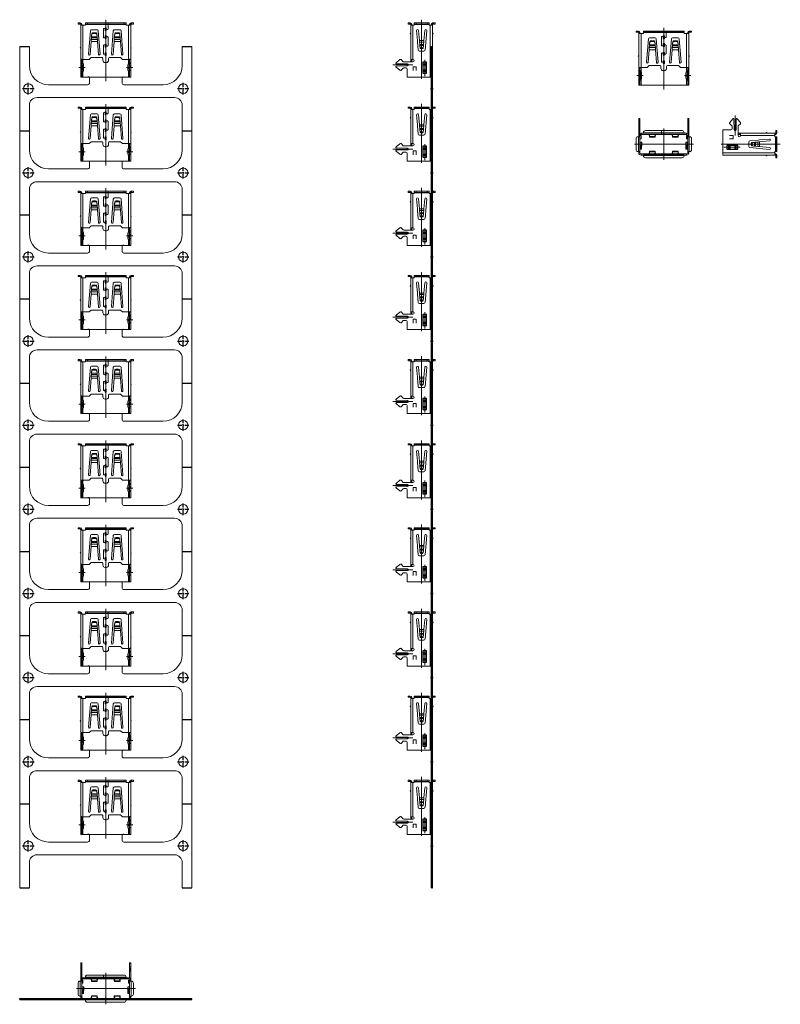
# Model space of a CAD drawing. Header units: millimetres. Extents: x -1657 to 8845, y -11980 to 3013.
# Tile 197 of 256: x 4 to 203, y 1933 to 2190. Entities that reach past the tile are written whole.
import ezdxf

# ---------------------------------------------------------------- set-up
doc = ezdxf.new("R2010")
doc.units = ezdxf.units.MM
for name, pattern in [('CENTER', [2, 1.25, -0.25, 0.25, -0.25]), ('DASHED', [0.75, 0.5, -0.25]), ('DASHED2', [0.375, 0.25, -0.125])]:
    doc.linetypes.add(name, pattern=pattern)
doc.layers.add('铁壳', color=1, linetype='Continuous')

# ---------------------------------------------------------------- blocks, each defined once
blk = doc.blocks.new('1B877')
at = {"layer": '铁壳', "linetype": 'Continuous', "lineweight": 15}
for p, q in [((-7.84, 5.59), (-7.84, 5.89)), ((-7.84, 5.89), (-7.34, 5.89)), ((-7.34, 5.59), (-7.84, 5.59)), ((-7.34, 5.89), (-7.34, 5.59)), ((-7.24, 5.89), (-7.34, 5.89)), ((-7.24, 5.59), (-7.34, 5.59)), ((-7.24, 5.89), (-7.24, 5.59)), ((-6.84, 5.49), (-7.14, 5.49)), ((-7.14, 5.29), (-7.14, 5.49)), ((-6.54, 5.29), (-7.14, 5.29)), ((-7.14, -3.61), (-7.14, 5.29)), ((-6.84, 5.29), (-6.84, 5.49)), ((-6.54, 5.29), (-6.54, -3.66)), ((-6.54, 5.29), (-5.89, 5.29)), ((-5.89, 5.59), (-5.89, 5.89)), ((-5.89, 5.89), (-5.39, 5.89)), ((-5.89, 5.59), (-0.2, 5.59)), ((-5.39, 5.59), (-5.89, 5.59)), ((-5.89, 5.59), (-5.89, 5.49)), ((-5.89, 5.49), (-0.2, 5.49)), ((-5.89, 5.29), (-5.89, 5.49)), ((-5.39, 5.89), (-5.39, 5.59)), ((-5.39, 5.89), (-0.2, 5.89)), ((-5.39, 5.59), (-0.2, 5.59)), ((4.21, 5.89), (-0.18, 5.89)), ((4.21, 5.59), (-0.18, 5.59)), ((4.71, 5.59), (-0.18, 5.59)), ((4.71, 5.49), (-0.18, 5.49)), ((0, 4.31), (0, 5.89)), ((4.21, 5.59), (4.21, 5.89)), ((4.21, 5.89), (4.71, 5.89)), ((4.71, 5.59), (4.21, 5.59)), ((4.71, 5.89), (4.71, 5.59)), ((4.71, 5.59), (4.71, 5.49)), ((4.71, 5.49), (4.71, 5.29)), ((4.71, 5.29), (5.36, 5.29)), ((5.36, -3.66), (5.36, 5.29)), ((5.96, 5.29), (5.36, 5.29)), ((5.66, 5.49), (5.96, 5.49)), ((5.66, 5.49), (5.66, 5.29)), ((5.96, 5.49), (5.96, 5.29)), ((5.96, 5.29), (5.96, -3.61)), ((6.06, 5.89), (6.06, 5.59)), ((6.06, 5.89), (6.16, 5.89)), ((6.06, 5.59), (6.16, 5.59)), ((6.16, 5.59), (6.16, 5.89)), ((6.16, 5.89), (6.66, 5.89)), ((6.66, 5.59), (6.16, 5.59)), ((6.66, 5.89), (6.66, 5.59)), ((-4.61, 3.87), (-5.09, -2.27)), ((-2.87, 4.14), (-4.31, 4.14)), ((-4.31, 2.51), (-4.24, 3.16)), ((-4.31, 2.3), (-4.24, 2.95)), ((-4.24, 3.16), (-4.24, 2.95)), ((-3.94, 3.36), (-3.94, 3.14)), ((-3.94, 3.36), (-3.24, 3.36)), ((-3.94, 3.14), (-3.24, 3.14)), ((-3.24, 3.36), (-3.24, 3.14)), ((-2.94, 3.16), (-2.94, 2.95)), ((-2.94, 3.16), (-2.87, 2.51)), ((-2.94, 2.95), (-2.87, 2.3)), ((-2.09, -2.27), (-2.57, 3.87)), ((-1.18, 2.16), (-1.18, 4.31)), ((-0.2, 4.16), (-0.98, 4.45)), ((0.91, -2.27), (1.39, 3.87)), ((1.69, 4.14), (3.13, 4.14)), ((1.76, 3.16), (1.69, 2.51)), ((1.76, 2.95), (1.69, 2.3)), ((1.76, 3.16), (1.76, 2.95)), ((2.06, 3.36), (2.06, 3.14)), ((2.76, 3.36), (2.06, 3.36)), ((2.76, 3.14), (2.06, 3.14)), ((2.76, 3.36), (2.76, 3.14)), ((3.06, 3.16), (3.06, 2.95)), ((3.13, 2.51), (3.06, 3.16)), ((3.13, 2.3), (3.06, 2.95)), ((3.43, 3.87), (3.91, -2.27)), ((-4.69, -2.31), (-4.43, 1.01)), ((-4.43, 1.01), (-2.75, 1.01)), ((-4.4, 1.58), (-4.35, 2.02)), ((-4.4, 1.58), (-2.79, 1.58)), ((-2.83, 2.02), (-4.35, 2.02)), ((-4.31, 2.3), (-4.31, 2.51)), ((-2.87, 2.3), (-4.31, 2.3)), ((-2.87, 2.51), (-2.87, 2.3)), ((-2.83, 2.02), (-2.79, 1.58)), ((-2.75, 1.01), (-2.49, -2.31)), ((-1.18, 0), (-1.18, -2.1)), ((-0.2, 2.31), (-0.98, 2.02)), ((-0.98, 0.14), (-0.2, -0.14)), ((0, 0), (0, 2.17)), ((1.57, 1.01), (1.31, -2.31)), ((1.57, 1.01), (3.25, 1.01)), ((1.65, 2.02), (1.6, 1.58)), ((1.6, 1.58), (3.21, 1.58)), ((3.17, 2.02), (1.65, 2.02)), ((1.69, 2.51), (1.69, 2.3)), ((3.13, 2.3), (1.69, 2.3)), ((3.13, 2.3), (3.13, 2.51)), ((3.21, 1.58), (3.17, 2.02)), ((3.51, -2.31), (3.25, 1.01)), ((-7.27, -0.62), (-7.15, -0.48)), ((-7.14, -0.73), (-7.27, -0.62)), ((-7.15, -0.48), (-7.14, -0.47)), ((-7.14, -0.49), (-7.15, -0.48)), ((-0.98, -2.24), (-0.79, -2.17)), ((-0.59, -2.31), (-0.59, -4.29)), ((5.97, -0.48), (5.96, -0.47)), ((5.96, -0.49), (5.97, -0.48)), ((5.96, -0.73), (6.09, -0.62)), ((6.09, -0.62), (5.97, -0.48)), ((-6.84, -3.61), (-7.14, -3.61)), ((-7.14, -3.61), (-7.14, -3.67)), ((-6.84, -3.67), (-7.14, -3.67)), ((-7.14, -3.67), (-7.14, -4.49)), ((-6.84, -4.49), (-7.14, -4.49)), ((-7.14, -4.49), (-7.14, -4.76)), ((-6.84, -4.76), (-7.14, -4.76)), ((-7.14, -4.81), (-7.14, -4.76)), ((-6.84, -4.81), (-7.14, -4.81)), ((-7.14, -5.31), (-7.14, -4.81)), ((-6.84, -3.61), (-6.84, -3.67)), ((-6.84, -3.66), (-6.54, -3.66)), ((-6.84, -3.67), (-6.84, -4.49)), ((-6.84, -4.49), (-6.84, -4.76)), ((-6.84, -4.81), (-6.84, -4.76)), ((-6.84, -5.31), (-6.84, -4.81)), ((-6.84, -4.88), (-6.8, -4.92)), ((-6.78, -4.54), (-6.61, -4.69)), ((-6.69, -5.15), (-6.69, -5.6)), ((-4.94, -3.66), (-6.54, -3.66)), ((-6.54, -4.75), (-6.54, -3.66)), ((-6.39, -5.15), (-6.39, -6.37)), ((-4.94, -3.66), (-4.44, -3.16)), ((-1.54, -3.16), (-4.44, -3.16)), ((-1.34, -3.86), (-1.34, -3.36)), ((0.16, -3.36), (0.16, -3.86)), ((3.26, -3.16), (0.36, -3.16)), ((3.26, -3.16), (3.76, -3.66)), ((5.36, -3.66), (3.76, -3.66)), ((5.21, -5.15), (5.21, -6.37)), ((5.36, -3.66), (5.66, -3.66)), ((5.36, -3.66), (5.36, -4.7)), ((5.6, -4.54), (5.42, -4.69)), ((5.51, -5.15), (5.51, -5.6)), ((5.66, -4.88), (5.62, -4.92)), ((5.96, -3.61), (5.66, -3.61)), ((5.66, -3.61), (5.66, -3.67)), ((5.66, -3.67), (5.96, -3.67)), ((5.66, -3.67), (5.66, -4.49)), ((5.66, -4.49), (5.66, -4.76)), ((5.66, -4.49), (5.96, -4.49)), ((5.66, -4.81), (5.66, -4.76)), ((5.66, -4.76), (5.96, -4.76)), ((5.66, -5.31), (5.66, -4.81)), ((5.66, -4.81), (5.96, -4.81)), ((5.96, -3.61), (5.96, -3.67)), ((5.96, -3.67), (5.96, -4.49)), ((5.96, -4.49), (5.96, -4.76)), ((5.96, -4.81), (5.96, -4.76)), ((5.96, -5.31), (5.96, -4.81)), ((-6.84, -5.31), (-7.14, -5.31)), ((-7.14, -5.36), (-7.14, -5.31)), ((-6.84, -5.36), (-7.14, -5.36)), ((-7.14, -5.36), (-7.14, -5.62)), ((-6.84, -5.62), (-7.14, -5.62)), ((-7.14, -5.62), (-7.14, -6.44)), ((-6.84, -6.44), (-7.14, -6.44)), ((-7.14, -6.44), (-7.14, -6.51)), ((-7.14, -6.51), (-6.84, -6.51)), ((-7.14, -6.51), (-7.14, -8.26)), ((-6.84, -5.36), (-6.84, -5.31)), ((-6.84, -5.36), (-6.84, -5.62)), ((-6.84, -5.59), (-6.83, -5.56)), ((-6.84, -5.62), (-6.84, -6.44)), ((-6.84, -6.6), (-6.54, -5.64)), ((-6.84, -6.44), (-6.84, -6.51)), ((-6.84, -6.51), (-6.84, -8.26)), ((-6.84, -6.63), (-6.8, -6.6)), ((-6.54, -5.64), (-6.83, -5.56)), ((-6.78, -6.98), (-6.61, -6.83)), ((-6.69, -6.12), (-6.69, -6.37)), ((-6.54, -8.26), (-6.54, -6.76)), ((5.36, -5.64), (5.65, -5.56)), ((5.66, -6.6), (5.36, -5.64)), ((5.36, -6.81), (5.36, -8.26)), ((5.6, -6.98), (5.42, -6.83)), ((5.51, -6.12), (5.51, -6.37)), ((5.66, -6.63), (5.62, -6.6)), ((5.66, -5.59), (5.65, -5.56)), ((5.66, -5.36), (5.66, -5.31)), ((5.66, -5.31), (5.96, -5.31)), ((5.66, -5.36), (5.66, -5.62)), ((5.66, -5.36), (5.96, -5.36)), ((5.66, -5.62), (5.66, -6.44)), ((5.66, -5.62), (5.96, -5.62)), ((5.66, -6.44), (5.66, -6.51)), ((5.66, -6.44), (5.96, -6.44)), ((5.96, -6.51), (5.66, -6.51)), ((5.66, -6.51), (5.66, -8.26)), ((5.96, -5.36), (5.96, -5.31)), ((5.96, -5.36), (5.96, -5.62)), ((5.96, -5.62), (5.96, -6.44)), ((5.96, -6.44), (5.96, -6.51)), ((5.96, -6.51), (5.96, -8.26)), ((-6.84, -8.26), (-7.14, -8.26)), ((-6.54, -8.26), (-6.84, -8.26)), ((5.36, -8.26), (-6.54, -8.26)), ((5.66, -8.26), (5.36, -8.26)), ((5.66, -8.26), (5.96, -8.26))]:
    blk.add_line(p, q, dxfattribs=at)
at = {"layer": '铁壳', "lineweight": 9, "ltscale": 0.03}
for p, q in [((-0.59, 6.71), (-0.59, -9.36)), ((-6, -5.76), (-7.63, -5.76)), ((4.82, -5.76), (6.45, -5.76))]:
    blk.add_line(p, q, dxfattribs=at)
at = {"layer": '铁壳', "linetype": 'Continuous', "lineweight": 15}
for points in [[(-0.74, 3.88), (-0.74, 4.64), (-0.44, 4.64), (-0.44, 3.88)], [(-0.74, 1.84), (-0.74, 2.6), (-0.44, 2.6), (-0.44, 1.84)], [(-0.74, 0.32), (-0.74, -0.44), (-0.44, -0.44), (-0.44, 0.32)], [(-0.74, -1.87), (-0.74, -2.63), (-0.44, -2.63), (-0.44, -1.87)]]:
    blk.add_lwpolyline(points, close=True, dxfattribs=at)
at = {"layer": '铁壳', "linetype": 'Continuous', "lineweight": 15, "flags": 128}
for points in [[(-4.35, 2.02), (-4.34, 2.08), (-4.33, 2.16), (-4.32, 2.24), (-4.31, 2.3)], [(-4.33, 2.16), (-4.32, 2.35), (-4.31, 2.51)], [(-2.87, 2.51), (-2.86, 2.35), (-2.85, 2.16)], [(-2.87, 2.3), (-2.86, 2.24), (-2.85, 2.16), (-2.84, 2.08), (-2.83, 2.02)], [(1.65, 2.02), (1.66, 2.08), (1.67, 2.16), (1.68, 2.24), (1.69, 2.3)], [(1.67, 2.16), (1.68, 2.35), (1.69, 2.51)], [(3.13, 2.51), (3.14, 2.35), (3.15, 2.16)], [(3.13, 2.3), (3.14, 2.24), (3.15, 2.16), (3.16, 2.08), (3.17, 2.02)]]:
    blk.add_lwpolyline(points, dxfattribs=at)
at = {"layer": '铁壳', "linetype": 'Continuous', "lineweight": 15}
for centre, radius, start, end in [((-7.24, 5.49), 0.4, 0, 90), ((-7.24, 5.49), 0.1, 0, 90), ((6.06, 5.49), 0.4, 90, 180), ((6.06, 5.49), 0.1, 90, 180), ((-4.31, 3.84), 0.3, 90, 175.5673), ((-3.98, 3.08), 0.277, 83.0717, 163.3309), ((-3.98, 2.87), 0.277, 83.0717, 163.3309), ((-3.21, 3.08), 0.277, 16.6691, 96.9283), ((-3.21, 2.87), 0.277, 16.6691, 96.9283), ((-2.87, 3.84), 0.3, 4.4327, 90), ((-1.03, 4.31), 0.15, 70, 180), ((-0.15, 4.31), 0.15, 250, 0), ((1.69, 3.84), 0.3, 90, 175.5673), ((2.02, 3.08), 0.277, 83.0717, 163.3309), ((2.02, 2.87), 0.277, 83.0717, 163.3309), ((2.79, 3.08), 0.277, 16.6691, 96.9283), ((2.79, 2.87), 0.277, 16.6691, 96.9283), ((3.13, 3.84), 0.3, 4.4327, 90), ((22.54, -0.42), 27.01, 175.7654, 176.9677), ((-29.72, -0.42), 27.01, 3.0323, 4.2346), ((-1.03, 2.16), 0.15, 180, 290), ((-1.03, 0), 0.15, 70, 180), ((-0.15, 2.17), 0.15, 0, 110), ((-0.15, 0), 0.15, 250, 0), ((28.54, -0.42), 27.01, 175.7654, 176.9677), ((-23.72, -0.42), 27.01, 3.0323, 4.2346), ((-4.89, -2.29), 0.2, 175.5673, 355.5673), ((-2.29, -2.29), 0.2, 184.4327, 4.4327), ((-1.03, -2.1), 0.15, 180, 290), ((-0.74, -2.31), 0.15, 360, 110), ((1.11, -2.29), 0.2, 175.5673, 355.5673), ((3.71, -2.29), 0.2, 184.4327, 4.4327), ((-6.59, -4.31), 0.3, 213.5573, 230), ((-6.99, -5.15), 0.3, 0, 50), ((-6.99, -5.15), 0.6, 0, 50), ((-1.54, -3.36), 0.2, 0, 90), ((-0.74, -3.86), 0.6, 180, 268.7267), ((-0.75, -4.31), 0.15, 268.7267, 0), ((-0.43, -4.31), 0.15, 180, 271.2733), ((-0.44, -3.86), 0.6, 271.2733, 0), ((0.36, -3.36), 0.2, 90, 180), ((5.81, -5.15), 0.6, 130, 180), ((5.81, -5.15), 0.3, 130, 180), ((5.41, -4.31), 0.3, 310, 326.4427), ((-6.59, -7.2), 0.3, 130, 146.4427), ((-6.99, -6.37), 0.3, 310, 0), ((-6.99, -6.37), 0.6, 310, 0), ((5.81, -6.37), 0.6, 180, 230), ((5.81, -6.37), 0.3, 180, 230), ((5.41, -7.2), 0.3, 33.5573, 50)]:
    blk.add_arc(centre, radius, start, end, dxfattribs=at)
blk = doc.blocks.new('1BDC1')
at = {"layer": '铁壳', "linetype": 'Continuous', "lineweight": 15}
for p, q in [((0, 0), (-0.65, 0)), ((-0.65, 0), (-0.65, -0.3)), ((0, 0.1), (0, 0.2)), ((0, 0), (0, 0.1)), ((10.6, 0.1), (0, 0.1)), ((10.1, 0.7), (0.5, 0.7)), ((10.1, 0.7), (0.5, 0.7)), ((10.6, 0.2), (10.6, 0.1)), ((10.6, 0.1), (10.6, 0)), ((10.6, 0), (11.25, 0)), ((11.25, -0.3), (11.25, 0)), ((-1.95, -1.41), (-1.95, -4.31)), ((-1.95, -1.41), (-1.95, -4.31)), ((-1.45, -0.91), (-1.35, -0.91)), ((-1.35, -0.91), (-1.25, -0.91)), ((-1.35, -0.91), (-0.95, -0.91)), ((-1.35, -0.91), (-1.35, -4.81)), ((-1.25, -0.91), (-1.25, -0.6)), ((-1.25, -0.6), (-0.95, -0.6)), ((-0.95, -0.91), (-1.25, -0.91)), ((-0.95, -0.91), (-0.95, -0.6)), ((-0.95, -0.91), (-0.95, -4.81)), ((-0.95, -1.55), (-0.84, -1.55)), ((-0.88, -2.29), (-0.53, -2.35)), ((-0.88, -2.29), (-0.88, -3.43)), ((-0.84, -1.55), (-0.66, -1.55)), ((-0.84, -1.55), (-0.84, -2.29)), ((-0.66, -1.55), (-0.5, -1.55)), ((-0.66, -2.33), (-0.66, -1.55)), ((0, -0.3), (-0.65, -0.3)), ((-0.53, -2.35), (-0.53, -3.37)), ((-0.5, -1.55), (-0.5, -2.36)), ((-0.46, -3.35), (-0.46, -2.37)), ((10.6, -0.3), (0, -0.3)), ((1.49, -0.3), (1.49, -0.42)), ((1.49, -0.42), (1.54, -0.86)), ((1.5, -0.3), (1.54, -0.65)), ((1.58, -0.65), (1.54, -0.65)), ((1.54, -0.86), (1.54, -0.65)), ((1.56, -1.01), (3.04, -1.01)), ((1.58, -0.65), (1.62, -0.3)), ((1.58, -0.86), (1.64, -0.3)), ((1.58, -0.86), (1.58, -0.65)), ((3.02, -0.86), (1.58, -0.86)), ((2.96, -0.3), (3.02, -0.86)), ((2.98, -0.3), (3.02, -0.65)), ((3.06, -0.65), (3.02, -0.65)), ((3.02, -0.65), (3.02, -0.86)), ((3.06, -0.65), (3.1, -0.3)), ((3.06, -0.86), (3.11, -0.42)), ((3.06, -0.65), (3.06, -0.86)), ((3.11, -0.42), (3.11, -0.3)), ((7.49, -0.42), (7.49, -0.3)), ((7.54, -0.86), (7.49, -0.42)), ((7.54, -0.65), (7.5, -0.3)), ((7.58, -0.65), (7.54, -0.65)), ((7.54, -0.65), (7.54, -0.86)), ((7.56, -1.01), (9.04, -1.01)), ((7.62, -0.3), (7.58, -0.65)), ((7.64, -0.3), (7.58, -0.86)), ((7.58, -0.65), (7.58, -0.86)), ((9.02, -0.86), (7.58, -0.86)), ((9.02, -0.86), (8.96, -0.3)), ((9.02, -0.65), (8.98, -0.3)), ((9.06, -0.65), (9.02, -0.65)), ((9.02, -0.86), (9.02, -0.65)), ((9.1, -0.3), (9.06, -0.65)), ((9.11, -0.42), (9.06, -0.86)), ((9.06, -0.86), (9.06, -0.65)), ((9.11, -0.3), (9.11, -0.42)), ((10.6, -0.3), (11.25, -0.3)), ((11.06, -2.37), (11.06, -3.35)), ((11.1, -1.55), (11.26, -1.55)), ((11.1, -2.36), (11.1, -1.55)), ((11.48, -2.29), (11.13, -2.35)), ((11.13, -3.37), (11.13, -2.35)), ((11.44, -1.55), (11.26, -1.55)), ((11.26, -1.55), (11.26, -2.33)), ((11.44, -1.55), (11.55, -1.55)), ((11.44, -2.29), (11.44, -1.55)), ((11.48, -3.43), (11.48, -2.29)), ((11.55, -0.6), (11.55, -0.91)), ((11.85, -0.6), (11.55, -0.6)), ((11.55, -0.91), (11.55, -4.81)), ((11.55, -0.91), (11.85, -0.91)), ((11.95, -0.91), (11.55, -0.91)), ((11.85, -0.6), (11.85, -0.91)), ((11.95, -0.91), (11.85, -0.91)), ((12.05, -0.91), (11.95, -0.91)), ((11.95, -0.91), (11.95, -4.81)), ((12.55, -1.41), (12.55, -4.31)), ((12.55, -1.41), (12.55, -4.31)), ((-1.35, -4.81), (-1.45, -4.81)), ((-0.95, -4.81), (-1.35, -4.81)), ((-1.25, -4.81), (-1.35, -4.81)), ((-1.25, -4.81), (-1.25, -5.12)), ((-0.95, -4.81), (-1.25, -4.81)), ((-1.25, -5.12), (-1.25, -7.55)), ((-1.25, -5.12), (-0.95, -5.12)), ((-0.95, -4.3), (-0.94, -4.3)), ((-0.95, -4.81), (-0.95, -5.12)), ((-0.95, -5.1), (-0.94, -5.1)), ((-0.65, -4.3), (-0.94, -4.3)), ((-0.94, -4.3), (-0.94, -5.1)), ((-0.65, -5.1), (-0.94, -5.1)), ((-0.53, -3.37), (-0.88, -3.43)), ((-0.65, -4.3), (-0.65, -5.1)), ((1.49, -5.3), (1.54, -4.86)), ((1.5, -5.42), (1.54, -5.07)), ((1.54, -5.07), (1.54, -4.86)), ((1.58, -5.07), (1.54, -5.07)), ((3.04, -4.71), (1.56, -4.71)), ((1.58, -5.07), (1.58, -4.86)), ((3.02, -4.86), (1.58, -4.86)), ((1.58, -4.86), (1.64, -5.42)), ((1.58, -5.07), (1.62, -5.42)), ((2.96, -5.42), (3.02, -4.86)), ((2.98, -5.42), (3.02, -5.07)), ((3.02, -4.86), (3.02, -5.07)), ((3.06, -5.07), (3.02, -5.07)), ((3.06, -4.86), (3.11, -5.3)), ((3.06, -4.86), (3.06, -5.07)), ((3.06, -5.07), (3.1, -5.42)), ((7.54, -4.86), (7.49, -5.3)), ((7.54, -5.07), (7.5, -5.42)), ((7.54, -4.86), (7.54, -5.07)), ((7.58, -5.07), (7.54, -5.07)), ((9.04, -4.71), (7.56, -4.71)), ((7.58, -4.86), (7.58, -5.07)), ((9.02, -4.86), (7.58, -4.86)), ((7.64, -5.42), (7.58, -4.86)), ((7.62, -5.42), (7.58, -5.07)), ((9.02, -4.86), (8.96, -5.42)), ((9.02, -5.07), (8.98, -5.42)), ((9.02, -5.07), (9.02, -4.86)), ((9.06, -5.07), (9.02, -5.07)), ((9.11, -5.3), (9.06, -4.86)), ((9.06, -5.07), (9.06, -4.86)), ((9.1, -5.42), (9.06, -5.07)), ((11.13, -3.37), (11.48, -3.43)), ((11.25, -4.3), (11.54, -4.3)), ((11.25, -4.3), (11.25, -5.1)), ((11.25, -5.1), (11.54, -5.1)), ((11.55, -4.3), (11.54, -4.3)), ((11.54, -4.3), (11.54, -5.1)), ((11.55, -5.1), (11.54, -5.1)), ((11.55, -5.12), (11.55, -4.81)), ((11.55, -4.81), (11.95, -4.81)), ((11.55, -4.81), (11.85, -4.81)), ((11.85, -5.12), (11.55, -5.12)), ((11.85, -5.12), (11.85, -4.81)), ((11.85, -4.81), (11.95, -4.81)), ((11.85, -5.12), (11.85, -7.55)), ((11.95, -4.81), (12.05, -4.81)), ((-1.25, -7.79), (-1.25, -7.55)), ((-1.25, -7.55), (-0.95, -7.55)), ((-0.95, -5.64), (-0.95, -7.55)), ((-0.95, -7.55), (-0.95, -7.79)), ((-0.65, -5.42), (0, -5.42)), ((-0.65, -5.42), (-0.65, -5.72)), ((-0.65, -5.72), (0, -5.72)), ((0, -5.42), (5.69, -5.42)), ((0, -5.72), (10.6, -5.72)), ((0, -5.82), (0, -5.72)), ((0, -5.92), (0, -5.82)), ((0, -5.82), (5.69, -5.82)), ((0.5, -6.42), (5.69, -6.42)), ((0.5, -6.42), (5.69, -6.42)), ((1.49, -5.3), (1.49, -5.42)), ((3.11, -5.42), (3.11, -5.3)), ((10.6, -5.42), (5.71, -5.42)), ((10.6, -5.82), (5.71, -5.82)), ((10.1, -6.42), (5.71, -6.42)), ((10.1, -6.42), (5.71, -6.42)), ((5.89, -6.42), (5.89, -5.42)), ((7.49, -5.42), (7.49, -5.3)), ((9.11, -5.3), (9.11, -5.42)), ((10.6, -5.42), (11.25, -5.42)), ((10.6, -5.72), (11.25, -5.72)), ((10.6, -5.82), (10.6, -5.72)), ((10.6, -5.92), (10.6, -5.82)), ((11.25, -5.42), (11.25, -5.72)), ((11.55, -5.64), (11.55, -7.55)), ((11.55, -7.79), (11.55, -7.55)), ((11.55, -7.55), (11.85, -7.55)), ((11.85, -7.55), (11.85, -7.79)), ((-1.25, -7.79), (-1.25, -8.09)), ((-0.95, -7.79), (-1.25, -7.79)), ((-1.25, -8.09), (-1.25, -8.52)), ((-0.95, -8.09), (-1.25, -8.09)), ((-1.25, -8.52), (-1.25, -9.52)), ((-0.95, -8.52), (-1.25, -8.52)), ((-1.25, -9.52), (-1.25, -9.58)), ((-0.95, -9.52), (-1.25, -9.52)), ((-1.25, -9.58), (-0.95, -9.58)), ((-0.95, -7.79), (-0.95, -8.09)), ((-0.95, -8.09), (-0.95, -8.52)), ((-0.95, -8.52), (-0.95, -9.52)), ((-0.95, -9.52), (-0.95, -9.58)), ((11.55, -7.79), (11.55, -8.09)), ((11.85, -7.79), (11.55, -7.79)), ((11.55, -8.09), (11.55, -8.52)), ((11.55, -8.09), (11.85, -8.09)), ((11.55, -8.52), (11.55, -9.52)), ((11.55, -8.52), (11.85, -8.52)), ((11.55, -9.52), (11.55, -9.58)), ((11.55, -9.52), (11.85, -9.52)), ((11.55, -9.58), (11.85, -9.58)), ((11.85, -7.79), (11.85, -8.09)), ((11.85, -8.09), (11.85, -8.52)), ((11.85, -8.52), (11.85, -9.52)), ((11.85, -9.52), (11.85, -9.58))]:
    blk.add_line(p, q, dxfattribs=at)
at = {"layer": '铁壳', "ltscale": 1.625}
blk.add_line((0, 0), (10.6, 0), dxfattribs=at)
at = {"layer": '铁壳', "lineweight": 9, "ltscale": 0.03}
for p, q in [((5.3, 1.24), (5.3, -6.96)), ((-2.46, -2.86), (12.97, -2.86))]:
    blk.add_line(p, q, dxfattribs=at)
at = {"layer": '铁壳', "linetype": 'DASHED2', "lineweight": 9, "ltscale": 0.2}
for p, q in [((-0.95, -2.55), (-0.5, -2.55)), ((-0.5, -2.55), (-0.5, -2.36)), ((11.1, -2.55), (11.1, -2.36)), ((11.55, -2.55), (11.1, -2.55))]:
    blk.add_line(p, q, dxfattribs=at)
at = {"layer": '铁壳', "linetype": 'Continuous', "lineweight": 15, "flags": 128}
for points in [[(-0.88, -2.29), (-0.93, -2.27), (-0.95, -2.26)], [(-0.46, -2.37), (-0.47, -2.36), (-0.53, -2.35)], [(1.49, -0.42), (1.48, -0.32), (1.47, -0.3)], [(1.58, -0.65), (1.57, -0.69), (1.56, -0.71), (1.55, -0.69), (1.54, -0.65)], [(1.58, -0.86), (1.57, -0.97), (1.56, -1.01), (1.55, -0.97), (1.54, -0.86)], [(3.06, -0.65), (3.05, -0.69), (3.04, -0.71), (3.03, -0.69), (3.02, -0.65)], [(3.06, -0.86), (3.05, -0.97), (3.04, -1.01), (3.03, -0.97), (3.02, -0.86)], [(3.13, -0.3), (3.12, -0.32), (3.11, -0.42)], [(7.49, -0.42), (7.48, -0.32), (7.47, -0.3)], [(7.58, -0.65), (7.57, -0.69), (7.56, -0.71), (7.55, -0.69), (7.54, -0.65)], [(7.58, -0.86), (7.57, -0.97), (7.56, -1.01), (7.55, -0.97), (7.54, -0.86)], [(9.06, -0.65), (9.05, -0.69), (9.04, -0.71), (9.03, -0.69), (9.02, -0.65)], [(9.06, -0.86), (9.05, -0.97), (9.04, -1.01), (9.03, -0.97), (9.02, -0.86)], [(9.13, -0.3), (9.12, -0.32), (9.11, -0.42)], [(11.13, -2.35), (11.07, -2.36), (11.07, -2.37)], [(11.55, -2.26), (11.53, -2.27), (11.48, -2.29)], [(-0.95, -3.46), (-0.93, -3.45), (-0.88, -3.43)], [(-0.53, -3.37), (-0.47, -3.36), (-0.46, -3.35)], [(1.54, -4.86), (1.55, -4.75), (1.56, -4.71), (1.57, -4.75), (1.58, -4.86)], [(1.54, -5.07), (1.55, -5.03), (1.56, -5.01), (1.57, -5.03), (1.58, -5.07)], [(3.02, -4.86), (3.03, -4.75), (3.04, -4.71), (3.05, -4.75), (3.06, -4.86)], [(3.02, -5.07), (3.03, -5.03), (3.04, -5.01), (3.05, -5.03), (3.06, -5.07)], [(7.54, -4.86), (7.55, -4.75), (7.56, -4.71), (7.57, -4.75), (7.58, -4.86)], [(7.54, -5.07), (7.55, -5.03), (7.56, -5.01), (7.57, -5.03), (7.58, -5.07)], [(9.02, -4.86), (9.03, -4.75), (9.04, -4.71), (9.05, -4.75), (9.06, -4.86)], [(9.02, -5.07), (9.03, -5.03), (9.04, -5.01), (9.05, -5.03), (9.06, -5.07)], [(11.07, -3.35), (11.07, -3.36), (11.13, -3.37)], [(11.48, -3.43), (11.53, -3.45), (11.55, -3.46)], [(1.47, -5.42), (1.48, -5.4), (1.49, -5.3)], [(3.11, -5.3), (3.12, -5.4), (3.13, -5.42)], [(7.47, -5.42), (7.48, -5.4), (7.49, -5.3)], [(9.11, -5.3), (9.12, -5.4), (9.13, -5.42)]]:
    blk.add_lwpolyline(points, dxfattribs=at)
at = {"layer": '铁壳', "linetype": 'Continuous', "lineweight": 15}
for centre, radius, start, end in [((-0.65, -0.6), 0.6, 90, 180), ((0.5, 0.2), 0.5, 90, 180), ((10.1, 0.2), 0.5, 0, 90), ((11.25, -0.6), 0.6, 0, 90), ((-1.45, -1.41), 0.5, 90, 180), ((-0.65, -0.6), 0.3, 90, 180), ((11.25, -0.6), 0.3, 0, 90), ((12.05, -1.41), 0.5, 0, 90), ((-1.45, -4.31), 0.5, 180, 270), ((-0.65, -5.12), 0.6, 180, 270), ((-0.65, -5.12), 0.3, 180, 270), ((11.25, -5.12), 0.3, 270, 0), ((11.25, -5.12), 0.6, 270, 0), ((12.05, -4.31), 0.5, 270, 0), ((0.5, -5.92), 0.5, 180, 270), ((10.1, -5.92), 0.5, 270, 0)]:
    blk.add_arc(centre, radius, start, end, dxfattribs=at)
blk = doc.blocks.new('1C274')
at = {"layer": '铁壳', "linetype": 'Continuous', "lineweight": 15}
for p, q in [((-9.55, 5.62), (-9.55, 6.12)), ((-9.55, 6.12), (-9.25, 6.12)), ((-9.55, 5.62), (-9.55, 5.52)), ((-9.25, 5.62), (-9.55, 5.62)), ((-9.55, 5.52), (-9.25, 5.52)), ((-9.25, 6.12), (-9.25, 5.62)), ((-9.25, 5.62), (-9.25, 5.52)), ((-9.15, 5.42), (-8.95, 5.42)), ((-9.15, 5.12), (-9.15, 5.42)), ((-8.95, 5.42), (4.6, 5.42)), ((-8.95, 4.82), (-8.95, 5.42)), ((-6.97, 5.42), (-6.8, 5.59)), ((-6.63, 5.42), (-6.8, 5.59)), ((4.6, 4.82), (4.6, 5.42)), ((-9.55, 4.51), (-9.25, 4.51)), ((-9.55, 4.01), (-9.55, 4.51)), ((-9.55, 4.51), (-9.25, 4.51)), ((-9.25, 4.01), (-9.55, 4.01)), ((-9.55, 4.01), (-9.55, 1.11)), ((-9.25, 4.51), (-9.15, 4.51)), ((-9.25, 4.51), (-9.25, 4.01)), ((-9.25, 4.51), (-9.25, 0.61)), ((-9.25, 4.01), (-9.25, 1.11)), ((-9.15, 5.12), (-8.95, 5.12)), ((-8.95, 4.51), (-9.15, 4.51)), ((-9.15, 4.51), (-9.15, 0.61)), ((4.6, 4.82), (-8.95, 4.82)), ((-8.95, 4.82), (-8.95, 4.51)), ((-7.6, 3.41), (-4.95, 3.16)), ((-2.47, 3.44), (-7.58, 3.91)), ((-4.95, 1.96), (-4.95, 3.16)), ((-4.55, 3.13), (-3.94, 3.07)), ((-4.55, 1.99), (-4.55, 3.13)), ((-3.94, 2.05), (-3.94, 3.07)), ((-3.71, 3.04), (-3.52, 3.04)), ((-3.71, 2.08), (-3.71, 3.04)), ((-3.71, 3.04), (-3.18, 2.97)), ((-3.52, 3.04), (-2.98, 2.97)), ((-2.98, 2.97), (-3.18, 2.97)), ((-3.04, 2.77), (-3.04, 2.35)), ((-2.84, 2.77), (-3.04, 2.77)), ((-2.84, 2.77), (-2.84, 2.35)), ((-2.2, 1.98), (-2.2, 3.14)), ((0.65, 3.87), (0.65, 2.87)), ((3.55, 3.87), (0.65, 3.87)), ((3.55, 2.87), (0.65, 2.87)), ((1.11, 2.87), (1.11, 3.87)), ((1.26, 3.87), (1.26, 2.87)), ((1.49, 2.87), (1.49, 3.87)), ((2.71, 3.87), (2.71, 2.87)), ((2.94, 2.87), (2.94, 3.87)), ((3.09, 3.87), (3.09, 2.87)), ((3.55, 2.87), (3.55, 3.87)), ((4.6, -1.18), (4.6, 4.82)), ((-9.55, 0.61), (-9.55, 1.11)), ((-9.55, 1.11), (-9.25, 1.11)), ((-9.25, 0.61), (-9.55, 0.61)), ((-9.25, 1.11), (-9.25, 0.61)), ((-9.15, 0.61), (-9.25, 0.61)), ((-9.15, 0.61), (-8.95, 0.61)), ((-9.15, 0), (-8.95, 0)), ((-9.15, 0), (-9.15, -0.3)), ((-8.95, 0.3), (-8.95, 0.61)), ((-8.95, 0.3), (-8.95, -0.3)), ((-8.95, 0.3), (0, 0.3)), ((-4.95, 1.96), (-7.6, 1.71)), ((-7.58, 1.21), (-4.95, 1.45)), ((-4.95, 1.45), (-4.65, 1.48)), ((-4.65, 1.48), (-2.47, 1.68)), ((-3.94, 2.05), (-4.55, 1.99)), ((-3.18, 2.15), (-3.71, 2.08)), ((-3.52, 2.08), (-3.71, 2.08)), ((-2.98, 2.15), (-3.52, 2.08)), ((-2.98, 2.15), (-3.18, 2.15)), ((-2.84, 2.35), (-3.04, 2.35)), ((0, -0.3), (0, 0.3)), ((0, 0), (0.2, 0)), ((0.2, 0), (0.6, 0)), ((0.2, -0.3), (0.2, 0)), ((0.6, 0.3), (0.6, -2.13)), ((1.9, 1.12), (1.9, 0.32)), ((1.9, 1.12), (2.9, 1.12)), ((1.9, 0.32), (2.9, 0.32)), ((-9.55, -0.5), (-9.55, -0.4)), ((-9.55, -0.4), (-9.25, -0.4)), ((-9.55, -1), (-9.55, -0.5)), ((-9.55, -0.5), (-9.25, -0.5)), ((-9.25, -1), (-9.55, -1)), ((-9.25, -0.5), (-9.25, -0.4)), ((-9.25, -0.5), (-9.25, -1)), ((-9.15, -0.3), (-8.95, -0.3)), ((0, -0.3), (-8.95, -0.3)), ((-6.97, -0.3), (-6.8, -0.47)), ((-6.63, -0.3), (-6.8, -0.47)), ((0, -0.3), (0.2, -0.3)), ((0.48, -2.37), (0.07, -2.67)), ((0.6, -0.3), (0.2, -0.3)), ((1.15, -1.18), (1.1, -4.01)), ((1.7, -4.01), (1.65, -1.18)), ((2.2, -2.13), (2.2, -1.48)), ((2.73, -2.67), (2.32, -2.37)), ((2.5, -1.18), (4.6, -1.18)), ((0.02, -3.1), (0.83, -4.1)), ((1.97, -4.1), (2.78, -3.1))]:
    blk.add_line(p, q, dxfattribs=at)
at = {"layer": '铁壳', "lineweight": 9, "ltscale": 0.03}
for p, q in [((0.1, 3.37), (4.33, 3.37)), ((-10.41, 2.56), (5.02, 2.56)), ((1.4, 0.28), (1.4, -4.95)), ((1.59, -1.18), (1.21, -1.18))]:
    blk.add_line(p, q, dxfattribs=at)
at = {"layer": '铁壳', "linetype": 'Continuous'}
for p, q in [((3.55, 3.87), (0.65, 3.87)), ((0.65, 3.87), (0.65, 2.87)), ((0.65, 2.87), (3.55, 2.87)), ((3.55, 2.87), (3.55, 3.87))]:
    blk.add_line(p, q, dxfattribs=at)
at = {"layer": '铁壳', "linetype": 'Continuous', "lineweight": 15, "flags": 128}
for points in [[(-4.95, 3.16), (-4.75, 3.15), (-4.55, 3.13)], [(-4.55, 1.99), (-4.75, 1.97), (-4.95, 1.96)]]:
    blk.add_lwpolyline(points, dxfattribs=at)
at = {"layer": '铁壳', "linetype": 'Continuous', "lineweight": 15}
for centre, radius, start, end in [((-9.15, 5.52), 0.4, 180, 270), ((-9.15, 5.52), 0.1, 180, 270), ((-7.58, 3.66), 0.251, 90, 264.7099), ((-5.94, -11.67), 14.87, 81.387, 82.2768), ((-4.87, -17.38), 20.46, 86.2091, 87.1106), ((-3.22, 2.79), 0.187, 354.4811, 75.3791), ((-3.03, 2.79), 0.187, 354.4811, 75.3791), ((-2.5, 3.14), 0.3, 0, 84.7099), ((-9.15, -0.4), 0.4, 90, 180), ((-7.58, 1.46), 0.251, 95.2901, 270), ((-5.94, 16.79), 14.87, 277.7232, 278.613), ((-5.56, 34.23), 32.21, 273.0538, 273.6265), ((-3.22, 2.33), 0.187, 284.6209, 5.5189), ((-3.03, 2.33), 0.187, 284.6209, 5.5189), ((-2.5, 1.98), 0.3, 275.2901, 0), ((0.3, 0.3), 0.3, 0, 180), ((-9.15, -0.4), 0.1, 90, 180), ((0.3, -2.13), 0.3, 306.3464, 0), ((1.4, -1.18), 0.25, 1.0109, 178.9891), ((2.5, -1.48), 0.3, 90, 180), ((2.5, -2.13), 0.3, 180, 233.6536), ((0.25, -2.91), 0.3, 126.3464, 219.0774), ((0.95, -4.01), 0.15, 219.0774, 358.9891), ((1.85, -4.01), 0.15, 181.0109, 320.9226), ((2.55, -2.91), 0.3, 320.9226, 53.6536)]:
    blk.add_arc(centre, radius, start, end, dxfattribs=at)
blk = doc.blocks.new('1E9B3')
at = {"layer": '铁壳', "ltscale": 0.625}
for p, q in [((-42.47, 0), (-39.95, 0)), ((0, 0), (2.53, 0)), ((-42.47, -22), (-39.95, -22)), ((0, -22), (2.53, -22))]:
    blk.add_line(p, q, dxfattribs=at)
at = {"layer": '铁壳', "linetype": 'Continuous', "lineweight": 20}
for p, q in [((-42.47, -22), (-42.47, 0)), ((0, 0), (0, -4.99)), ((-39.95, -4.99), (-39.95, 0)), ((2.53, -22), (2.53, 0)), ((-24.73, -9.99), (-34.95, -9.99)), ((-24.77, -7.99), (-15.17, -7.99)), ((-24.23, -8.13), (-24.23, -9.49)), ((-15.72, -9.49), (-15.72, -8.13)), ((-5, -9.99), (-15.22, -9.99)), ((-39.95, -22), (-39.95, -15.34)), ((-37.95, -13.34), (-2, -13.34)), ((0, -15.34), (0, -22))]:
    blk.add_line(p, q, dxfattribs=at)
at = {"layer": '铁壳', "color": 1, "linetype": 'CENTER'}
for p, q in [((-40.22, -12.5), (-40.22, -9.5)), ((0.28, -12.5), (0.28, -9.5)), ((-41.72, -11), (-38.72, -11)), ((-1.22, -11), (1.78, -11))]:
    blk.add_line(p, q, dxfattribs=at)
at = {"layer": '铁壳', "linetype": 'Continuous', "lineweight": 20}
for centre in [(-40.22, -11), (0.28, -11)]:
    blk.add_circle(centre, 1.25, dxfattribs=at)
for centre, radius, start, end in [((-34.95, -4.99), 5, 180, 270), ((-5, -4.99), 5, 270, 0), ((-24.77, -7.79), 0.2, 270, 293.0609), ((-24.73, -9.49), 0.5, 270, 0), ((-24.48, -8.48), 0.551, 81.8064, 113.0609), ((-24.43, -8.13), 0.2, 0, 81.8064), ((-15.52, -8.13), 0.2, 98.1936, 180), ((-15.22, -9.49), 0.5, 180, 270), ((-15.47, -8.48), 0.551, 66.9391, 98.1936), ((-15.17, -7.79), 0.2, 246.9391, 270), ((-37.95, -15.34), 2, 90, 180), ((-2, -15.34), 2, 0, 90)]:
    blk.add_arc(centre, radius, start, end, dxfattribs=at)
blk = doc.blocks.new('1E9FF')
at = {"layer": '铁壳', "ltscale": 1.625}
for p in [(-3.67, 261.19), (-3.67, 239.19), (-3.67, 217.19), (-3.67, 195.19), (-3.67, 173.19), (-3.67, 151.19), (-3.67, 129.19), (-3.67, 107.19), (-3.67, 85.19), (-3.67, 63.19)]:
    blk.add_blockref('1B877', p, dxfattribs=at)
at = {"layer": '铁壳', "ltscale": 0.625}
for p in [(15.72, 260.92), (15.72, 238.92), (15.72, 216.92), (15.72, 194.92), (15.72, 172.92), (15.72, 150.92), (15.72, 128.92), (15.72, 106.92), (15.72, 84.92), (15.72, 62.92)]:
    blk.add_blockref('1E9B3', p, dxfattribs=at)
blk = doc.blocks.new('1EA38')
at = {"layer": '铁壳', "ltscale": 0.625}
for p, q in [((0, 7.99), (0.3, 7.99)), ((0, -212.01), (0, 7.99)), ((0.3, -212.01), (0.3, 7.99)), ((0, -212.01), (0.3, -212.01))]:
    blk.add_line(p, q, dxfattribs=at)
at = {"layer": '铁壳', "color": 4, "linetype": 'DASHED', "ltscale": 0.1}
for p, q in [((0, 0), (0.3, 0)), ((0, -2), (0.3, -2)), ((0, -5.35), (0.3, -5.35)), ((0, -22), (0.3, -22)), ((0, -24), (0.3, -24)), ((0, -27.35), (0.3, -27.35)), ((0, -44), (0.3, -44)), ((0, -46), (0.3, -46)), ((0, -49.35), (0.3, -49.35)), ((0, -66), (0.3, -66)), ((0, -68), (0.3, -68)), ((0, -71.35), (0.3, -71.35)), ((0, -88), (0.3, -88)), ((0, -90), (0.3, -90)), ((0, -93.35), (0.3, -93.35)), ((0, -110), (0.3, -110)), ((0, -112), (0.3, -112)), ((0, -115.35), (0.3, -115.35)), ((0, -132), (0.3, -132)), ((0, -134), (0.3, -134)), ((0, -137.35), (0.3, -137.35)), ((0, -154), (0.3, -154)), ((0, -156), (0.3, -156)), ((0, -159.35), (0.3, -159.35)), ((0, -176), (0.3, -176)), ((0, -178), (0.3, -178)), ((0, -181.35), (0.3, -181.35)), ((0, -198), (0.3, -198)), ((0, -200), (0.3, -200)), ((0, -203.35), (0.3, -203.35))]:
    blk.add_line(p, q, dxfattribs=at)
at = {"layer": '铁壳', "color": 1, "linetype": 'CENTER', "ltscale": 0.146184}
for p, q in [((-0.22, -3.01), (0.52, -3.01)), ((-0.22, -25.01), (0.52, -25.01)), ((-0.22, -47.01), (0.52, -47.01)), ((-0.22, -69.01), (0.52, -69.01)), ((-0.22, -91.01), (0.52, -91.01)), ((-0.22, -113.01), (0.52, -113.01)), ((-0.22, -135.01), (0.52, -135.01)), ((-0.22, -157.01), (0.52, -157.01)), ((-0.22, -179.01), (0.52, -179.01)), ((-0.22, -201.01), (0.52, -201.01))]:
    blk.add_line(p, q, dxfattribs=at)
blk = doc.blocks.new('1EAC1')
at = {"layer": '铁壳', "ltscale": 1.625, "rotation": 270}
for p in [(75.76, 257.53), (75.76, 235.53), (75.76, 213.53), (75.76, 191.53), (75.76, 169.53), (75.76, 147.53), (75.76, 125.53), (75.76, 103.53), (75.76, 81.53), (75.76, 59.53)]:
    blk.add_blockref('1C274', p, dxfattribs=at)
at = {"layer": '铁壳', "ltscale": 0.625}
blk.add_blockref('1EA38', (80.88, 252.93), dxfattribs=at)
blk = doc.blocks.new('1EA79')
at = {"layer": '铁壳', "ltscale": 0.625}
for p, q in [((-26.76, 0.3), (18.24, 0.3)), ((-26.76, 0), (-26.76, 0.3)), ((-26.76, 0), (18.24, 0)), ((-24.23, 0), (-24.23, 0.3)), ((15.72, 0), (15.72, 0.3)), ((18.24, 0), (18.24, 0.3))]:
    blk.add_line(p, q, dxfattribs=at)
at = {"layer": '铁壳', "color": 4, "linetype": 'DASHED', "ltscale": 0.1}
for p, q in [((-25.76, 0), (-25.76, 0.3)), ((-23.26, 0), (-23.26, 0.3)), ((-8.51, 0), (-8.51, 0.3)), ((0, 0), (0, 0.3)), ((14.74, 0), (14.74, 0.3)), ((17.24, 0), (17.24, 0.3))]:
    blk.add_line(p, q, dxfattribs=at)
at = {"layer": '铁壳', "color": 1, "linetype": 'CENTER', "ltscale": 0.093654}
for p, q in [((-24.51, -0.08), (-24.51, 0.38)), ((15.99, -0.08), (15.99, 0.38))]:
    blk.add_line(p, q, dxfattribs=at)
at = {"layer": '铁壳', "color": 1, "linetype": 'CENTER', "ltscale": 0.146184}
blk.add_line((-4.26, -0.22), (-4.26, 0.52), dxfattribs=at)
blk = doc.blocks.new('1EA8C')
at = {"layer": '铁壳', "ltscale": 1.625, "rotation": 180}
blk.add_blockref('1BDC1', (1.04, 11.73), dxfattribs=at)
at = {"layer": '铁壳', "ltscale": 0.625}
blk.add_blockref('1EA79', (0, 11.73), dxfattribs=at)

msp = doc.modelspace()

# ---------------------------------------------------------------- block references
at = {"layer": '铁壳', "ltscale": 0.625}
for name in ['1E9FF', '1EAC1', '1EA8C']:
    msp.add_blockref(name, (30.7445, 1922.2061), dxfattribs=at)
at = {"layer": '铁壳', "ltscale": 1.625}
msp.add_blockref('1B877', (172.9602, 2181.2934), dxfattribs=at)
at = {"layer": '铁壳', "ltscale": 1.625, "rotation": 180}
for name, p in [('1BDC1', (177.669, 2154.7363)), ('1C274', (192.4148, 2160.1563))]:
    msp.add_blockref(name, p, dxfattribs=at)

doc.saveas('drawing.dxf')
